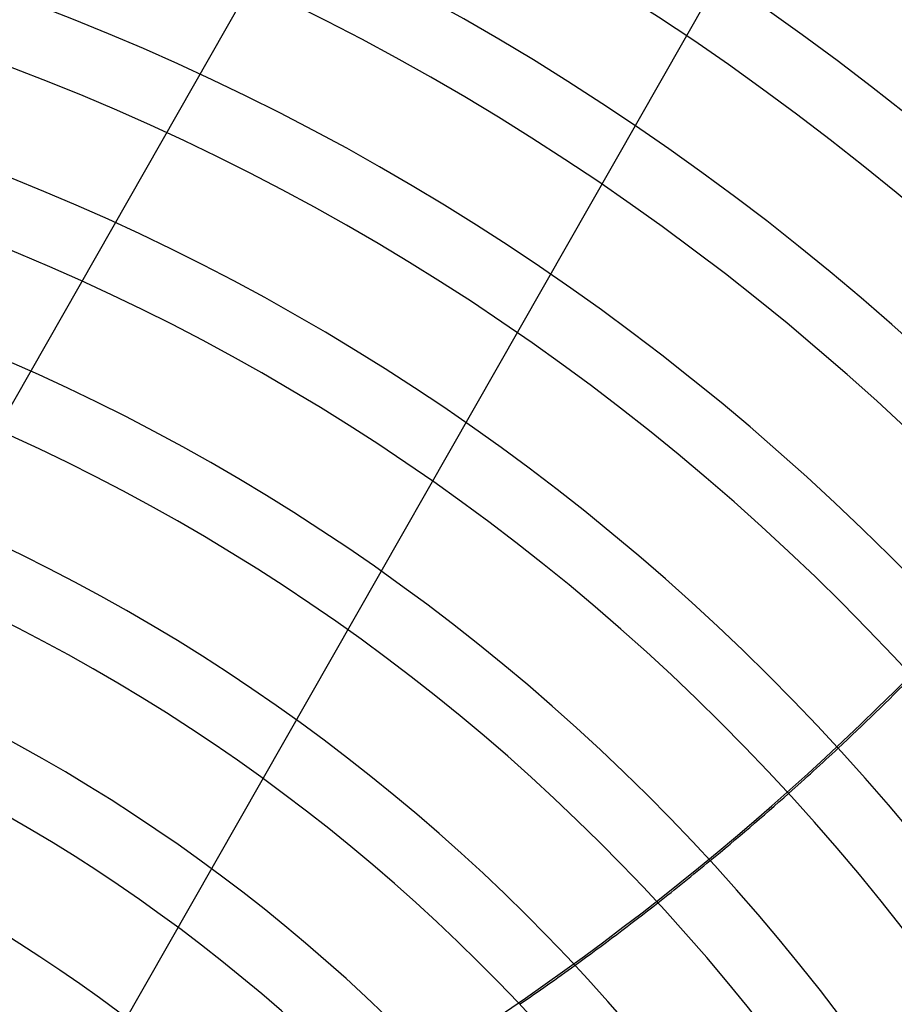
# Model space of a CAD drawing. Header units: millimetres. Extents: x -625 to 625, y -625 to 625.
# Tile 51 of 56: x 125 to 255, y 188 to 334. Entities that reach past the tile are written whole.
import ezdxf

# ---------------------------------------------------------------- set-up
doc = ezdxf.new("R2010")
doc.units = ezdxf.units.MM
doc.layers.add('HIDDEN', color=7, linetype='Continuous')
doc.layers.add('THICK', color=7, linetype='Continuous')

msp = doc.modelspace()

# ---------------------------------------------------------------- linework, layer by layer
at = {"layer": 'HIDDEN'}
for p, q in [((73.21, 188.91), (193.91, 400.52)), ((125.33, 159.18), (246.03, 370.79))]:
    msp.add_line(p, q, dxfattribs=at)
for radius, start, end in [(506.5, 0, 180), (502.5, 0, 180), (450, 0, 180), (445, 44.6135, 79.8823), (444.99, 44.6132, 79.8819), (202.6, 0, 180)]:
    msp.add_arc((0, 0), radius, start, end, dxfattribs=at)
for centre, major_axis, start_param, end_param in [((-25.18, 521.15), (-175.81, -365.07), 1.004743, 1.570796), ((-24.9, 521.02), (175.81, 365.07), -1.970029, -1.945356), ((-24.9, 521.02), (175.81, 365.07), -2.032744, -2.008001), ((-24.9, 521.02), (175.81, 365.07), -2.095862, -2.070917)]:
    msp.add_ellipse(centre, major_axis=major_axis, ratio=0.987688, start_param=start_param, end_param=end_param, dxfattribs=at)
at = {"layer": 'THICK'}
for radius, start, end in [(556.5, 0, 180), (501.5, 0, 180), (486.17, 31.1893, 89.4108), (476.19, 31.2016, 89.3984), (460.84, 31.2217, 89.3783), (450.86, 31.2354, 89.3646), (435.51, 31.2578, 89.3422), (425.54, 31.2732, 89.3268), (410.19, 31.2984, 89.3016), (400.21, 31.3159, 89.2842), (384.87, 31.3444, 89.2556), (374.88, 31.3642, 89.2358), (359.54, 31.3968, 89.2032), (349.56, 31.4196, 89.1804), (334.21, 31.4572, 89.1428), (324.24, 31.4836, 89.1164), (308.89, 31.5275, 89.0725), (298.91, 31.5585, 89.0415), (283.56, 31.6103, 88.9897), (273.58, 31.6472, 88.9528), (258.24, 31.7094, 88.8906), (248.26, 31.754, 88.846), (232.91, 31.83, 88.77), (222.94, 31.8852, 88.7148), (207.59, 31.9802, 88.6198), (197.61, 32.0499, 88.5501)]:
    msp.add_arc((0, 0), radius, start, end, dxfattribs=at)
for start_param, end_param in [(-1.945356, -1.907412), (-2.008001, -1.970029), (-2.070917, -2.032744)]:
    msp.add_ellipse((-24.9, 521.02), major_axis=(175.81, 365.07), ratio=0.987688, start_param=start_param, end_param=end_param, dxfattribs=at)

doc.saveas('drawing.dxf')
